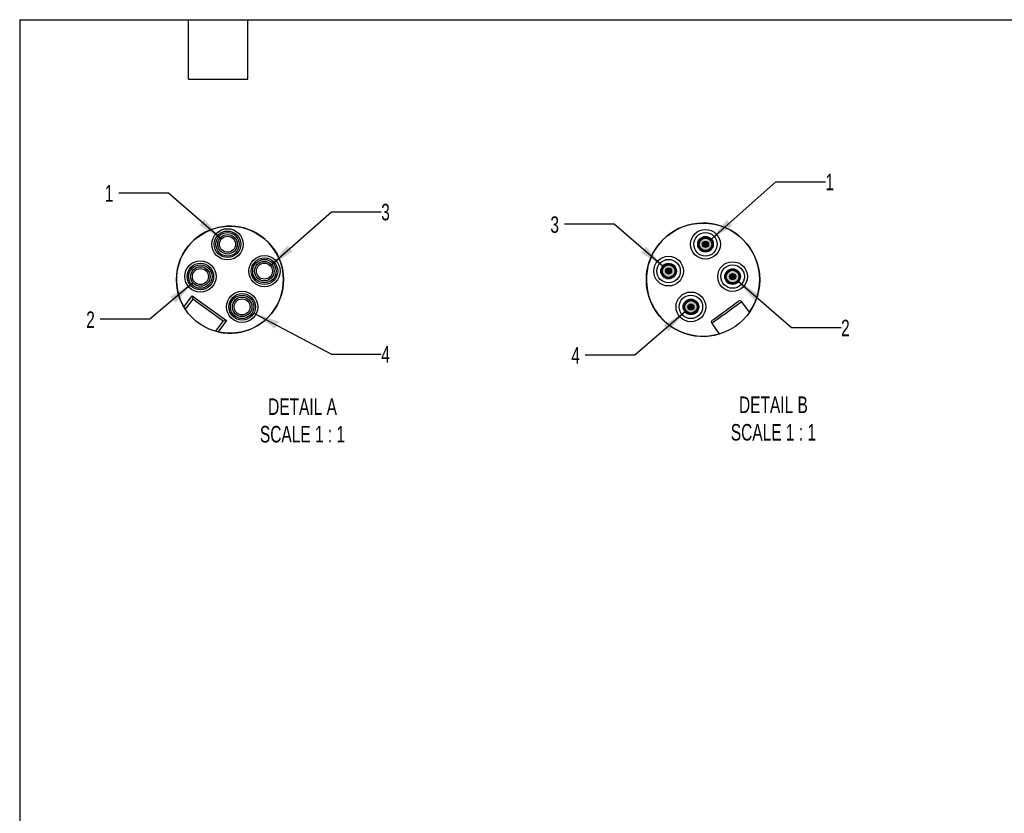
# Model space of a CAD drawing. Header units: millimetres. Extents: x 13 to 546, y 13 to 419.
# Tile 3 of 7: x 13 to 265, y 216 to 419. Entities that reach past the tile are written whole.
import ezdxf

# ---------------------------------------------------------------- set-up
doc = ezdxf.new("R2010")
doc.units = ezdxf.units.MM
doc.header["$LTSCALE"] = 2
doc.linetypes.add('SLD-Solid', pattern=[0])
doc.layers.add('DIMENSIONS', color=140, linetype='SLD-Solid', lineweight=25)
doc.layers.add('TEXT', color=140, linetype='SLD-Solid', lineweight=25)
doc.layers.add('HATCH', color=6, linetype='SLD-Solid')
doc.layers.add('SLD-DEFPOINTS', color=7, linetype='Continuous')
doc.styles.add('SLDTEXTSTYLE0', font='TXT', dxfattribs={"width": 0.7})
doc.dimstyles.new('SLDDIMSTYLE5', dxfattribs={"dimtxt": 4.316016, "dimasz": 6.604, "dimexe": 0, "dimexo": 0.0625, "dimgap": 1.079004, "dimtad": 0, "dimtih": 1, "dimtoh": 1, "dimdec": 1, "dimlfac": 0.5, "dimrnd": 1e-09, "dimzin": 12, "dimdsep": 46, "dimtxsty": 'SLDTEXTSTYLE0', "dimsah": 1, "dimcen": 0, "dimadec": 0, "dimazin": 3, "dimtfac": 1, "dimtdec": 1, "dimtofl": 0, "dimtmove": 0, "dimatfit": 3, "dimfxl": 0, "dimfrac": 2, "dimtolj": 1, "dimtzin": 12, "dimarcsym": 0})

# ---------------------------------------------------------------- blocks, each defined once
blk = doc.blocks.new('_D_7')
at = {"layer": 'DIMENSIONS'}
for p, q in [((50.76, 374.72), (38.06, 374.72)), ((64.29, 362.96), (50.76, 374.72))]:
    blk.add_line(p, q, dxfattribs=at)
blk.add_solid([(64.29, 362.96), (59.97, 368.06), (58.64, 366.53)], dxfattribs=at)
at = {"layer": 'DIMENSIONS', "insert": (34.47, 376.74), "char_height": 4.23, "attachment_point": 1, "style": 'SLDTEXTSTYLE0'}
blk.add_mtext('1', dxfattribs=at)
blk = doc.blocks.new('_D_8')
at = {"layer": 'DIMENSIONS'}
for p, q in [((56.95, 351.65), (46.02, 342.4)), ((46.02, 342.4), (33.32, 342.4))]:
    blk.add_line(p, q, dxfattribs=at)
blk.add_solid([(56.95, 351.65), (51.26, 348.16), (52.57, 346.6)], dxfattribs=at)
at = {"layer": 'DIMENSIONS', "insert": (29.73, 344.42), "char_height": 4.23, "attachment_point": 1, "style": 'SLDTEXTSTYLE0'}
blk.add_mtext('2', dxfattribs=at)
blk = doc.blocks.new('_D_9')
at = {"layer": 'DIMENSIONS'}
for p, q in [((76.9, 356.12), (92.52, 369.93)), ((92.52, 369.93), (105.22, 369.93))]:
    blk.add_line(p, q, dxfattribs=at)
blk.add_solid([(76.9, 356.12), (82.52, 359.73), (81.17, 361.25)], dxfattribs=at)
at = {"layer": 'DIMENSIONS', "insert": (105.22, 371.96), "char_height": 4.23, "attachment_point": 1, "style": 'SLDTEXTSTYLE0'}
blk.add_mtext('3', dxfattribs=at)
blk = doc.blocks.new('_D_10')
at = {"layer": 'DIMENSIONS'}
for p, q in [((72.63, 343.99), (92.52, 333.5)), ((92.52, 333.5), (105.22, 333.5))]:
    blk.add_line(p, q, dxfattribs=at)
blk.add_solid([(72.63, 343.99), (78, 340.01), (78.94, 341.8)], dxfattribs=at)
at = {"layer": 'DIMENSIONS', "insert": (105.22, 335.52), "char_height": 4.23, "attachment_point": 1, "style": 'SLDTEXTSTYLE0'}
blk.add_mtext('4', dxfattribs=at)
blk = doc.blocks.new('_D_11')
at = {"layer": 'DIMENSIONS'}
for p, q in [((189.42, 362.66), (206.23, 377.62)), ((206.23, 377.62), (218.93, 377.62))]:
    blk.add_line(p, q, dxfattribs=at)
blk.add_solid([(189.42, 362.66), (195.03, 366.29), (193.68, 367.81)], dxfattribs=at)
at = {"layer": 'DIMENSIONS', "insert": (218.93, 379.65), "char_height": 4.23, "attachment_point": 1, "style": 'SLDTEXTSTYLE0'}
blk.add_mtext('1', dxfattribs=at)
blk = doc.blocks.new('_D_12')
at = {"layer": 'DIMENSIONS'}
for p, q in [((196.53, 352.13), (210.21, 340.25)), ((210.21, 340.25), (222.91, 340.25))]:
    blk.add_line(p, q, dxfattribs=at)
blk.add_solid([(196.53, 352.13), (200.85, 347.04), (202.18, 348.57)], dxfattribs=at)
at = {"layer": 'DIMENSIONS', "insert": (222.91, 342.28), "char_height": 4.23, "attachment_point": 1, "style": 'SLDTEXTSTYLE0'}
blk.add_mtext('2', dxfattribs=at)
blk = doc.blocks.new('_D_13')
at = {"layer": 'DIMENSIONS'}
for p, q in [((183.09, 344.38), (170.15, 333.23)), ((170.15, 333.23), (157.45, 333.23))]:
    blk.add_line(p, q, dxfattribs=at)
blk.add_solid([(183.09, 344.38), (177.43, 340.84), (178.75, 339.3)], dxfattribs=at)
at = {"layer": 'DIMENSIONS', "insert": (153.86, 335.26), "char_height": 4.23, "attachment_point": 1, "style": 'SLDTEXTSTYLE0'}
blk.add_mtext('4', dxfattribs=at)
blk = doc.blocks.new('_D_14')
at = {"layer": 'DIMENSIONS'}
for p, q in [((164.8, 366.71), (152.1, 366.71)), ((177.38, 355.91), (164.8, 366.71))]:
    blk.add_line(p, q, dxfattribs=at)
blk.add_solid([(177.38, 355.91), (173.03, 360.98), (171.71, 359.44)], dxfattribs=at)
at = {"layer": 'DIMENSIONS', "insert": (148.51, 368.74), "char_height": 4.23, "attachment_point": 1, "style": 'SLDTEXTSTYLE0'}
blk.add_mtext('3', dxfattribs=at)

msp = doc.modelspace()

# ---------------------------------------------------------------- hatches: boundary and pattern name
at = {"layer": 'HATCH'}
h = msp.add_hatch(color=256, dxfattribs=at)
h.paths.add_polyline_path([(189.01, 361.59), (189.01, 361.63), (189, 361.67), (189, 361.71), (188.99, 361.75), (188.98, 361.8), (188.97, 361.84), (188.95, 361.88), (188.94, 361.91), (188.92, 361.95), (188.9, 361.99), (188.88, 362.03), (188.85, 362.06), (188.83, 362.09), (188.8, 362.13), (188.77, 362.16), (188.74, 362.18), (188.7, 362.21), (188.67, 362.24), (188.64, 362.26), (188.6, 362.28), (188.56, 362.3), (188.52, 362.32), (188.48, 362.33), (188.44, 362.35), (188.4, 362.36), (188.36, 362.37), (188.32, 362.37), (188.28, 362.38), (188.24, 362.38), (188.19, 362.38), (188.15, 362.38), (188.11, 362.37), (188.07, 362.37), (188.03, 362.36), (187.99, 362.35), (187.95, 362.33), (187.91, 362.32), (187.87, 362.3), (187.83, 362.28), (187.79, 362.26), (187.76, 362.24), (187.72, 362.21), (187.69, 362.18), (187.66, 362.16), (187.63, 362.13), (187.6, 362.09), (187.58, 362.06), (187.55, 362.03), (187.53, 361.99), (187.51, 361.95), (187.49, 361.91), (187.48, 361.88), (187.46, 361.84), (187.45, 361.8), (187.44, 361.75), (187.43, 361.71), (187.43, 361.67), (187.42, 361.63), (187.42, 361.59), (187.42, 361.54), (187.43, 361.5), (187.43, 361.46), (187.44, 361.42), (187.45, 361.38), (187.46, 361.34), (187.48, 361.3), (187.49, 361.26), (187.51, 361.22), (187.53, 361.18), (187.55, 361.15), (187.58, 361.11), (187.6, 361.08), (187.63, 361.05), (187.66, 361.02), (187.69, 360.99), (187.72, 360.96), (187.76, 360.94), (187.79, 360.91), (187.83, 360.89), (187.87, 360.87), (187.91, 360.86), (187.95, 360.84), (187.99, 360.83), (188.03, 360.82), (188.07, 360.81), (188.11, 360.8), (188.15, 360.8), (188.19, 360.79), (188.24, 360.79), (188.28, 360.8), (188.32, 360.8), (188.36, 360.81), (188.4, 360.82), (188.44, 360.83), (188.48, 360.84), (188.52, 360.86), (188.56, 360.87), (188.6, 360.89), (188.64, 360.91), (188.67, 360.94), (188.7, 360.96), (188.74, 360.99), (188.77, 361.02), (188.8, 361.05), (188.83, 361.08), (188.85, 361.11), (188.88, 361.15), (188.9, 361.18), (188.92, 361.22), (188.94, 361.26), (188.95, 361.3), (188.97, 361.34), (188.98, 361.38), (188.99, 361.42), (189, 361.46), (189, 361.5), (189.01, 361.54)], flags=0)
h.paths.add_polyline_path([(189.82, 361.42), (189.82, 361.5), (189.83, 361.59), (189.82, 361.67), (189.82, 361.76), (189.81, 361.84), (189.79, 361.93), (189.77, 362.01), (189.75, 362.09), (189.72, 362.17), (189.68, 362.25), (189.65, 362.33), (189.6, 362.41), (189.56, 362.48), (189.51, 362.55), (189.46, 362.62), (189.4, 362.68), (189.34, 362.74), (189.28, 362.8), (189.21, 362.86), (189.14, 362.91), (189.07, 362.95), (189, 363), (188.92, 363.04), (188.84, 363.07), (188.76, 363.1), (188.68, 363.13), (188.6, 363.15), (188.51, 363.17), (188.43, 363.19), (188.34, 363.19), (188.26, 363.2), (188.17, 363.2), (188.09, 363.19), (188, 363.19), (187.92, 363.17), (187.83, 363.15), (187.75, 363.13), (187.67, 363.1), (187.59, 363.07), (187.51, 363.04), (187.43, 363), (187.36, 362.95), (187.29, 362.91), (187.22, 362.86), (187.15, 362.8), (187.09, 362.74), (187.03, 362.68), (186.97, 362.62), (186.92, 362.55), (186.87, 362.48), (186.83, 362.41), (186.78, 362.33), (186.75, 362.25), (186.71, 362.17), (186.68, 362.09), (186.66, 362.01), (186.64, 361.93), (186.62, 361.84), (186.61, 361.76), (186.6, 361.67), (186.6, 361.59), (186.6, 361.5), (186.61, 361.42), (186.62, 361.33), (186.64, 361.25), (186.66, 361.16), (186.68, 361.08), (186.71, 361), (186.75, 360.92), (186.78, 360.84), (186.83, 360.77), (186.87, 360.7), (186.92, 360.63), (186.97, 360.56), (187.03, 360.49), (187.09, 360.43), (187.15, 360.37), (187.22, 360.32), (187.29, 360.27), (187.36, 360.22), (187.43, 360.18), (187.51, 360.14), (187.59, 360.1), (187.67, 360.07), (187.75, 360.04), (187.83, 360.02), (187.92, 360), (188, 359.99), (188.09, 359.98), (188.17, 359.98), (188.26, 359.98), (188.34, 359.98), (188.43, 359.99), (188.51, 360), (188.6, 360.02), (188.68, 360.04), (188.76, 360.07), (188.84, 360.1), (188.92, 360.14), (189, 360.18), (189.07, 360.22), (189.14, 360.27), (189.21, 360.32), (189.28, 360.37), (189.34, 360.43), (189.4, 360.49), (189.46, 360.56), (189.51, 360.63), (189.56, 360.7), (189.6, 360.77), (189.65, 360.84), (189.68, 360.92), (189.72, 361), (189.75, 361.08), (189.77, 361.16), (189.79, 361.25), (189.81, 361.33)], flags=0)
for points in [[(189, 361.5), (189.01, 361.54), (189.01, 361.59), (189.01, 361.63), (189, 361.67), (189, 361.71), (188.99, 361.75), (188.98, 361.8), (188.97, 361.84), (188.95, 361.88), (188.94, 361.91), (188.92, 361.95), (188.9, 361.99), (188.88, 362.03), (188.85, 362.06), (188.83, 362.09), (188.8, 362.13), (188.77, 362.16), (188.74, 362.18), (188.7, 362.21), (188.67, 362.24), (188.64, 362.26), (188.6, 362.28), (188.56, 362.3), (188.52, 362.32), (188.48, 362.33), (188.44, 362.35), (188.4, 362.36), (188.36, 362.37), (188.32, 362.37), (188.28, 362.38), (188.24, 362.38), (188.19, 362.38), (188.15, 362.38), (188.11, 362.37), (188.07, 362.37), (188.03, 362.36), (187.99, 362.35), (187.95, 362.33), (187.91, 362.32), (187.87, 362.3), (187.83, 362.28), (187.79, 362.26), (187.76, 362.24), (187.72, 362.21), (187.69, 362.18), (187.66, 362.16), (187.63, 362.13), (187.6, 362.09), (187.58, 362.06), (187.55, 362.03), (187.53, 361.99), (187.51, 361.95), (187.49, 361.91), (187.48, 361.88), (187.46, 361.84), (187.45, 361.8), (187.44, 361.75), (187.43, 361.71), (187.43, 361.67), (187.42, 361.63), (187.42, 361.59), (187.42, 361.54), (187.43, 361.5), (187.43, 361.46), (187.44, 361.42), (187.45, 361.38), (187.46, 361.34), (187.48, 361.3), (187.49, 361.26), (187.51, 361.22), (187.53, 361.18), (187.55, 361.15), (187.58, 361.11), (187.6, 361.08), (187.63, 361.05), (187.66, 361.02), (187.69, 360.99), (187.72, 360.96), (187.76, 360.94), (187.79, 360.91), (187.83, 360.89), (187.87, 360.87), (187.91, 360.86), (187.95, 360.84), (187.99, 360.83), (188.03, 360.82), (188.07, 360.81), (188.11, 360.8), (188.15, 360.8), (188.19, 360.79), (188.24, 360.79), (188.28, 360.8), (188.32, 360.8), (188.36, 360.81), (188.4, 360.82), (188.44, 360.83), (188.48, 360.84), (188.52, 360.86), (188.56, 360.87), (188.6, 360.89), (188.64, 360.91), (188.67, 360.94), (188.7, 360.96), (188.74, 360.99), (188.77, 361.02), (188.8, 361.05), (188.83, 361.08), (188.85, 361.11), (188.88, 361.15), (188.9, 361.18), (188.92, 361.22), (188.94, 361.26), (188.95, 361.3), (188.97, 361.34), (188.98, 361.38), (188.99, 361.42), (189, 361.46)], [(179.55, 354.64), (179.56, 354.68), (179.56, 354.72), (179.56, 354.77), (179.55, 354.81), (179.55, 354.85), (179.54, 354.89), (179.53, 354.93), (179.52, 354.97), (179.5, 355.01), (179.49, 355.05), (179.47, 355.09), (179.45, 355.13), (179.42, 355.16), (179.4, 355.2), (179.37, 355.23), (179.35, 355.26), (179.32, 355.29), (179.29, 355.32), (179.25, 355.35), (179.22, 355.37), (179.18, 355.4), (179.15, 355.42), (179.11, 355.44), (179.07, 355.46), (179.03, 355.47), (178.99, 355.48), (178.95, 355.5), (178.91, 355.5), (178.87, 355.51), (178.83, 355.52), (178.78, 355.52), (178.74, 355.52), (178.7, 355.52), (178.66, 355.51), (178.62, 355.5), (178.57, 355.5), (178.53, 355.48), (178.49, 355.47), (178.45, 355.46), (178.42, 355.44), (178.38, 355.42), (178.34, 355.4), (178.31, 355.37), (178.27, 355.35), (178.24, 355.32), (178.21, 355.29), (178.18, 355.26), (178.15, 355.23), (178.13, 355.2), (178.1, 355.16), (178.08, 355.13), (178.06, 355.09), (178.04, 355.05), (178.02, 355.01), (178.01, 354.97), (178, 354.93), (177.99, 354.89), (177.98, 354.85), (177.97, 354.81), (177.97, 354.77), (177.97, 354.72), (177.97, 354.68), (177.97, 354.64), (177.98, 354.6), (177.99, 354.56), (178, 354.52), (178.01, 354.48), (178.02, 354.44), (178.04, 354.4), (178.06, 354.36), (178.08, 354.32), (178.1, 354.29), (178.13, 354.25), (178.15, 354.22), (178.18, 354.19), (178.21, 354.16), (178.24, 354.13), (178.27, 354.1), (178.31, 354.08), (178.34, 354.05), (178.38, 354.03), (178.42, 354.01), (178.45, 353.99), (178.49, 353.98), (178.53, 353.97), (178.57, 353.95), (178.62, 353.95), (178.66, 353.94), (178.7, 353.93), (178.74, 353.93), (178.78, 353.93), (178.83, 353.93), (178.87, 353.94), (178.91, 353.95), (178.95, 353.95), (178.99, 353.97), (179.03, 353.98), (179.07, 353.99), (179.11, 354.01), (179.15, 354.03), (179.18, 354.05), (179.22, 354.08), (179.25, 354.1), (179.29, 354.13), (179.32, 354.16), (179.35, 354.19), (179.37, 354.22), (179.4, 354.25), (179.42, 354.29), (179.45, 354.32), (179.47, 354.36), (179.49, 354.4), (179.5, 354.44), (179.52, 354.48), (179.53, 354.52), (179.54, 354.56), (179.55, 354.6)], [(195.94, 353.24), (195.94, 353.28), (195.94, 353.33), (195.94, 353.37), (195.94, 353.41), (195.93, 353.45), (195.93, 353.49), (195.92, 353.54), (195.9, 353.58), (195.89, 353.62), (195.87, 353.65), (195.86, 353.69), (195.83, 353.73), (195.81, 353.77), (195.79, 353.8), (195.76, 353.83), (195.73, 353.86), (195.7, 353.89), (195.67, 353.92), (195.64, 353.95), (195.61, 353.98), (195.57, 354), (195.54, 354.02), (195.5, 354.04), (195.46, 354.06), (195.42, 354.07), (195.38, 354.09), (195.34, 354.1), (195.3, 354.11), (195.26, 354.11), (195.21, 354.12), (195.17, 354.12), (195.13, 354.12), (195.09, 354.12), (195.05, 354.11), (195, 354.11), (194.96, 354.1), (194.92, 354.09), (194.88, 354.07), (194.84, 354.06), (194.8, 354.04), (194.77, 354.02), (194.73, 354), (194.7, 353.98), (194.66, 353.95), (194.63, 353.92), (194.6, 353.89), (194.57, 353.86), (194.54, 353.83), (194.51, 353.8), (194.49, 353.77), (194.47, 353.73), (194.45, 353.69), (194.43, 353.65), (194.41, 353.62), (194.4, 353.58), (194.39, 353.54), (194.38, 353.49), (194.37, 353.45), (194.36, 353.41), (194.36, 353.37), (194.36, 353.33), (194.36, 353.28), (194.36, 353.24), (194.37, 353.2), (194.38, 353.16), (194.39, 353.12), (194.4, 353.08), (194.41, 353.04), (194.43, 353), (194.45, 352.96), (194.47, 352.92), (194.49, 352.89), (194.51, 352.85), (194.54, 352.82), (194.57, 352.79), (194.6, 352.76), (194.63, 352.73), (194.66, 352.7), (194.7, 352.68), (194.73, 352.65), (194.77, 352.63), (194.8, 352.61), (194.84, 352.6), (194.88, 352.58), (194.92, 352.57), (194.96, 352.56), (195, 352.55), (195.05, 352.54), (195.09, 352.54), (195.13, 352.53), (195.17, 352.53), (195.21, 352.54), (195.26, 352.54), (195.3, 352.55), (195.34, 352.56), (195.38, 352.57), (195.42, 352.58), (195.46, 352.6), (195.5, 352.61), (195.54, 352.63), (195.57, 352.65), (195.61, 352.68), (195.64, 352.7), (195.67, 352.73), (195.7, 352.76), (195.73, 352.79), (195.76, 352.82), (195.79, 352.85), (195.81, 352.89), (195.83, 352.92), (195.86, 352.96), (195.87, 353), (195.89, 353.04), (195.9, 353.08), (195.92, 353.12), (195.93, 353.16), (195.93, 353.2)], [(185.26, 345.49), (185.26, 345.53), (185.26, 345.57), (185.26, 345.61), (185.26, 345.66), (185.25, 345.7), (185.25, 345.74), (185.24, 345.78), (185.22, 345.82), (185.21, 345.86), (185.19, 345.9), (185.17, 345.94), (185.15, 345.97), (185.13, 346.01), (185.11, 346.04), (185.08, 346.08), (185.05, 346.11), (185.02, 346.14), (184.99, 346.17), (184.96, 346.2), (184.93, 346.22), (184.89, 346.24), (184.85, 346.27), (184.82, 346.28), (184.78, 346.3), (184.74, 346.32), (184.7, 346.33), (184.66, 346.34), (184.62, 346.35), (184.58, 346.36), (184.53, 346.36), (184.49, 346.36), (184.45, 346.36), (184.41, 346.36), (184.36, 346.36), (184.32, 346.35), (184.28, 346.34), (184.24, 346.33), (184.2, 346.32), (184.16, 346.3), (184.12, 346.28), (184.09, 346.27), (184.05, 346.24), (184.01, 346.22), (183.98, 346.2), (183.95, 346.17), (183.92, 346.14), (183.89, 346.11), (183.86, 346.08), (183.83, 346.04), (183.81, 346.01), (183.79, 345.97), (183.77, 345.94), (183.75, 345.9), (183.73, 345.86), (183.72, 345.82), (183.7, 345.78), (183.69, 345.74), (183.69, 345.7), (183.68, 345.66), (183.68, 345.61), (183.68, 345.57), (183.68, 345.53), (183.68, 345.49), (183.69, 345.45), (183.69, 345.4), (183.7, 345.36), (183.72, 345.32), (183.73, 345.28), (183.75, 345.24), (183.77, 345.21), (183.79, 345.17), (183.81, 345.13), (183.83, 345.1), (183.86, 345.06), (183.89, 345.03), (183.92, 345), (183.95, 344.97), (183.98, 344.95), (184.01, 344.92), (184.05, 344.9), (184.09, 344.88), (184.12, 344.86), (184.16, 344.84), (184.2, 344.83), (184.24, 344.81), (184.28, 344.8), (184.32, 344.79), (184.36, 344.79), (184.41, 344.78), (184.45, 344.78), (184.49, 344.78), (184.53, 344.78), (184.58, 344.79), (184.62, 344.79), (184.66, 344.8), (184.7, 344.81), (184.74, 344.83), (184.78, 344.84), (184.82, 344.86), (184.85, 344.88), (184.89, 344.9), (184.93, 344.92), (184.96, 344.95), (184.99, 344.97), (185.02, 345), (185.05, 345.03), (185.08, 345.06), (185.11, 345.1), (185.13, 345.13), (185.15, 345.17), (185.17, 345.21), (185.19, 345.24), (185.21, 345.28), (185.22, 345.32), (185.24, 345.36), (185.25, 345.4), (185.25, 345.45)]]:
    msp.add_hatch(color=256, dxfattribs=at).paths.add_polyline_path(points, flags=0)
h = msp.add_hatch(color=256, dxfattribs=at)
h.paths.add_polyline_path([(179.56, 354.72), (179.56, 354.77), (179.55, 354.81), (179.55, 354.85), (179.54, 354.89), (179.53, 354.93), (179.52, 354.97), (179.5, 355.01), (179.49, 355.05), (179.47, 355.09), (179.45, 355.13), (179.42, 355.16), (179.4, 355.2), (179.37, 355.23), (179.35, 355.26), (179.32, 355.29), (179.29, 355.32), (179.25, 355.35), (179.22, 355.37), (179.18, 355.4), (179.15, 355.42), (179.11, 355.44), (179.07, 355.46), (179.03, 355.47), (178.99, 355.48), (178.95, 355.5), (178.91, 355.5), (178.87, 355.51), (178.83, 355.52), (178.78, 355.52), (178.74, 355.52), (178.7, 355.52), (178.66, 355.51), (178.62, 355.5), (178.57, 355.5), (178.53, 355.48), (178.49, 355.47), (178.45, 355.46), (178.42, 355.44), (178.38, 355.42), (178.34, 355.4), (178.31, 355.37), (178.27, 355.35), (178.24, 355.32), (178.21, 355.29), (178.18, 355.26), (178.15, 355.23), (178.13, 355.2), (178.1, 355.16), (178.08, 355.13), (178.06, 355.09), (178.04, 355.05), (178.02, 355.01), (178.01, 354.97), (178, 354.93), (177.99, 354.89), (177.98, 354.85), (177.97, 354.81), (177.97, 354.77), (177.97, 354.72), (177.97, 354.68), (177.97, 354.64), (177.98, 354.6), (177.99, 354.56), (178, 354.52), (178.01, 354.48), (178.02, 354.44), (178.04, 354.4), (178.06, 354.36), (178.08, 354.32), (178.1, 354.29), (178.13, 354.25), (178.15, 354.22), (178.18, 354.19), (178.21, 354.16), (178.24, 354.13), (178.27, 354.1), (178.31, 354.08), (178.34, 354.05), (178.38, 354.03), (178.42, 354.01), (178.45, 353.99), (178.49, 353.98), (178.53, 353.97), (178.57, 353.95), (178.62, 353.95), (178.66, 353.94), (178.7, 353.93), (178.74, 353.93), (178.78, 353.93), (178.83, 353.93), (178.87, 353.94), (178.91, 353.95), (178.95, 353.95), (178.99, 353.97), (179.03, 353.98), (179.07, 353.99), (179.11, 354.01), (179.15, 354.03), (179.18, 354.05), (179.22, 354.08), (179.25, 354.1), (179.29, 354.13), (179.32, 354.16), (179.35, 354.19), (179.37, 354.22), (179.4, 354.25), (179.42, 354.29), (179.45, 354.32), (179.47, 354.36), (179.49, 354.4), (179.5, 354.44), (179.52, 354.48), (179.53, 354.52), (179.54, 354.56), (179.55, 354.6), (179.55, 354.64), (179.56, 354.68)], flags=0)
h.paths.add_polyline_path([(180.37, 354.55), (180.37, 354.64), (180.38, 354.72), (180.37, 354.81), (180.37, 354.9), (180.36, 354.98), (180.34, 355.07), (180.32, 355.15), (180.29, 355.23), (180.26, 355.31), (180.23, 355.39), (180.19, 355.47), (180.15, 355.54), (180.11, 355.62), (180.06, 355.69), (180, 355.75), (179.95, 355.82), (179.89, 355.88), (179.82, 355.94), (179.76, 355.99), (179.69, 356.04), (179.62, 356.09), (179.54, 356.14), (179.47, 356.17), (179.39, 356.21), (179.31, 356.24), (179.23, 356.27), (179.15, 356.29), (179.06, 356.31), (178.98, 356.32), (178.89, 356.33), (178.81, 356.34), (178.72, 356.34), (178.63, 356.33), (178.55, 356.32), (178.46, 356.31), (178.38, 356.29), (178.3, 356.27), (178.22, 356.24), (178.14, 356.21), (178.06, 356.17), (177.98, 356.14), (177.91, 356.09), (177.84, 356.04), (177.77, 355.99), (177.7, 355.94), (177.64, 355.88), (177.58, 355.82), (177.52, 355.75), (177.47, 355.69), (177.42, 355.62), (177.37, 355.54), (177.33, 355.47), (177.29, 355.39), (177.26, 355.31), (177.23, 355.23), (177.21, 355.15), (177.19, 355.07), (177.17, 354.98), (177.16, 354.9), (177.15, 354.81), (177.15, 354.72), (177.15, 354.64), (177.16, 354.55), (177.17, 354.47), (177.19, 354.38), (177.21, 354.3), (177.23, 354.22), (177.26, 354.14), (177.29, 354.06), (177.33, 353.98), (177.37, 353.91), (177.42, 353.83), (177.47, 353.76), (177.52, 353.7), (177.58, 353.63), (177.64, 353.57), (177.7, 353.51), (177.77, 353.46), (177.84, 353.41), (177.91, 353.36), (177.98, 353.31), (178.06, 353.27), (178.14, 353.24), (178.22, 353.21), (178.3, 353.18), (178.38, 353.16), (178.46, 353.14), (178.55, 353.13), (178.63, 353.12), (178.72, 353.11), (178.81, 353.11), (178.89, 353.12), (178.98, 353.13), (179.06, 353.14), (179.15, 353.16), (179.23, 353.18), (179.31, 353.21), (179.39, 353.24), (179.47, 353.27), (179.54, 353.31), (179.62, 353.36), (179.69, 353.41), (179.76, 353.46), (179.82, 353.51), (179.89, 353.57), (179.95, 353.63), (180, 353.7), (180.06, 353.76), (180.11, 353.83), (180.15, 353.91), (180.19, 353.98), (180.23, 354.06), (180.26, 354.14), (180.29, 354.22), (180.32, 354.3), (180.34, 354.38), (180.36, 354.47)], flags=0)
h = msp.add_hatch(color=256, dxfattribs=at)
h.paths.add_polyline_path([(195.94, 353.33), (195.94, 353.37), (195.94, 353.41), (195.93, 353.45), (195.93, 353.49), (195.92, 353.54), (195.9, 353.58), (195.89, 353.62), (195.87, 353.65), (195.86, 353.69), (195.83, 353.73), (195.81, 353.77), (195.79, 353.8), (195.76, 353.83), (195.73, 353.86), (195.7, 353.89), (195.67, 353.92), (195.64, 353.95), (195.61, 353.98), (195.57, 354), (195.54, 354.02), (195.5, 354.04), (195.46, 354.06), (195.42, 354.07), (195.38, 354.09), (195.34, 354.1), (195.3, 354.11), (195.26, 354.11), (195.21, 354.12), (195.17, 354.12), (195.13, 354.12), (195.09, 354.12), (195.05, 354.11), (195, 354.11), (194.96, 354.1), (194.92, 354.09), (194.88, 354.07), (194.84, 354.06), (194.8, 354.04), (194.77, 354.02), (194.73, 354), (194.7, 353.98), (194.66, 353.95), (194.63, 353.92), (194.6, 353.89), (194.57, 353.86), (194.54, 353.83), (194.51, 353.8), (194.49, 353.77), (194.47, 353.73), (194.45, 353.69), (194.43, 353.65), (194.41, 353.62), (194.4, 353.58), (194.39, 353.54), (194.38, 353.49), (194.37, 353.45), (194.36, 353.41), (194.36, 353.37), (194.36, 353.33), (194.36, 353.28), (194.36, 353.24), (194.37, 353.2), (194.38, 353.16), (194.39, 353.12), (194.4, 353.08), (194.41, 353.04), (194.43, 353), (194.45, 352.96), (194.47, 352.92), (194.49, 352.89), (194.51, 352.85), (194.54, 352.82), (194.57, 352.79), (194.6, 352.76), (194.63, 352.73), (194.66, 352.7), (194.7, 352.68), (194.73, 352.65), (194.77, 352.63), (194.8, 352.61), (194.84, 352.6), (194.88, 352.58), (194.92, 352.57), (194.96, 352.56), (195, 352.55), (195.05, 352.54), (195.09, 352.54), (195.13, 352.53), (195.17, 352.53), (195.21, 352.54), (195.26, 352.54), (195.3, 352.55), (195.34, 352.56), (195.38, 352.57), (195.42, 352.58), (195.46, 352.6), (195.5, 352.61), (195.54, 352.63), (195.57, 352.65), (195.61, 352.68), (195.64, 352.7), (195.67, 352.73), (195.7, 352.76), (195.73, 352.79), (195.76, 352.82), (195.79, 352.85), (195.81, 352.89), (195.83, 352.92), (195.86, 352.96), (195.87, 353), (195.89, 353.04), (195.9, 353.08), (195.92, 353.12), (195.93, 353.16), (195.93, 353.2), (195.94, 353.24), (195.94, 353.28)], flags=0)
h.paths.add_polyline_path([(196.75, 353.16), (196.76, 353.24), (196.76, 353.33), (196.76, 353.41), (196.75, 353.5), (196.74, 353.58), (196.73, 353.67), (196.71, 353.75), (196.68, 353.83), (196.65, 353.91), (196.62, 353.99), (196.58, 354.07), (196.54, 354.15), (196.5, 354.22), (196.45, 354.29), (196.39, 354.36), (196.34, 354.42), (196.28, 354.48), (196.21, 354.54), (196.15, 354.59), (196.08, 354.65), (196.01, 354.69), (195.93, 354.74), (195.86, 354.78), (195.78, 354.81), (195.7, 354.84), (195.62, 354.87), (195.53, 354.89), (195.45, 354.91), (195.37, 354.92), (195.28, 354.93), (195.19, 354.94), (195.11, 354.94), (195.02, 354.93), (194.94, 354.92), (194.85, 354.91), (194.77, 354.89), (194.69, 354.87), (194.6, 354.84), (194.52, 354.81), (194.45, 354.78), (194.37, 354.74), (194.3, 354.69), (194.22, 354.65), (194.16, 354.59), (194.09, 354.54), (194.03, 354.48), (193.97, 354.42), (193.91, 354.36), (193.86, 354.29), (193.81, 354.22), (193.76, 354.15), (193.72, 354.07), (193.68, 353.99), (193.65, 353.91), (193.62, 353.83), (193.6, 353.75), (193.58, 353.67), (193.56, 353.58), (193.55, 353.5), (193.54, 353.41), (193.54, 353.33), (193.54, 353.24), (193.55, 353.16), (193.56, 353.07), (193.58, 352.99), (193.6, 352.9), (193.62, 352.82), (193.65, 352.74), (193.68, 352.66), (193.72, 352.58), (193.76, 352.51), (193.81, 352.44), (193.86, 352.37), (193.91, 352.3), (193.97, 352.23), (194.03, 352.17), (194.09, 352.11), (194.16, 352.06), (194.22, 352.01), (194.3, 351.96), (194.37, 351.92), (194.45, 351.88), (194.52, 351.84), (194.6, 351.81), (194.69, 351.78), (194.77, 351.76), (194.85, 351.74), (194.94, 351.73), (195.02, 351.72), (195.11, 351.71), (195.19, 351.71), (195.28, 351.72), (195.37, 351.73), (195.45, 351.74), (195.53, 351.76), (195.62, 351.78), (195.7, 351.81), (195.78, 351.84), (195.86, 351.88), (195.93, 351.92), (196.01, 351.96), (196.08, 352.01), (196.15, 352.06), (196.21, 352.11), (196.28, 352.17), (196.34, 352.23), (196.39, 352.3), (196.45, 352.37), (196.5, 352.44), (196.54, 352.51), (196.58, 352.58), (196.62, 352.66), (196.65, 352.74), (196.68, 352.82), (196.71, 352.9), (196.73, 352.99), (196.74, 353.07)], flags=0)
h = msp.add_hatch(color=256, dxfattribs=at)
h.paths.add_polyline_path([(185.26, 345.57), (185.26, 345.61), (185.26, 345.66), (185.25, 345.7), (185.25, 345.74), (185.24, 345.78), (185.22, 345.82), (185.21, 345.86), (185.19, 345.9), (185.17, 345.94), (185.15, 345.97), (185.13, 346.01), (185.11, 346.04), (185.08, 346.08), (185.05, 346.11), (185.02, 346.14), (184.99, 346.17), (184.96, 346.2), (184.93, 346.22), (184.89, 346.24), (184.85, 346.27), (184.82, 346.28), (184.78, 346.3), (184.74, 346.32), (184.7, 346.33), (184.66, 346.34), (184.62, 346.35), (184.58, 346.36), (184.53, 346.36), (184.49, 346.36), (184.45, 346.36), (184.41, 346.36), (184.36, 346.36), (184.32, 346.35), (184.28, 346.34), (184.24, 346.33), (184.2, 346.32), (184.16, 346.3), (184.12, 346.28), (184.09, 346.27), (184.05, 346.24), (184.01, 346.22), (183.98, 346.2), (183.95, 346.17), (183.92, 346.14), (183.89, 346.11), (183.86, 346.08), (183.83, 346.04), (183.81, 346.01), (183.79, 345.97), (183.77, 345.94), (183.75, 345.9), (183.73, 345.86), (183.72, 345.82), (183.7, 345.78), (183.69, 345.74), (183.69, 345.7), (183.68, 345.66), (183.68, 345.61), (183.68, 345.57), (183.68, 345.53), (183.68, 345.49), (183.69, 345.45), (183.69, 345.4), (183.7, 345.36), (183.72, 345.32), (183.73, 345.28), (183.75, 345.24), (183.77, 345.21), (183.79, 345.17), (183.81, 345.13), (183.83, 345.1), (183.86, 345.06), (183.89, 345.03), (183.92, 345), (183.95, 344.97), (183.98, 344.95), (184.01, 344.92), (184.05, 344.9), (184.09, 344.88), (184.12, 344.86), (184.16, 344.84), (184.2, 344.83), (184.24, 344.81), (184.28, 344.8), (184.32, 344.79), (184.36, 344.79), (184.41, 344.78), (184.45, 344.78), (184.49, 344.78), (184.53, 344.78), (184.58, 344.79), (184.62, 344.79), (184.66, 344.8), (184.7, 344.81), (184.74, 344.83), (184.78, 344.84), (184.82, 344.86), (184.85, 344.88), (184.89, 344.9), (184.93, 344.92), (184.96, 344.95), (184.99, 344.97), (185.02, 345), (185.05, 345.03), (185.08, 345.06), (185.11, 345.1), (185.13, 345.13), (185.15, 345.17), (185.17, 345.21), (185.19, 345.24), (185.21, 345.28), (185.22, 345.32), (185.24, 345.36), (185.25, 345.4), (185.25, 345.45), (185.26, 345.49), (185.26, 345.53)], flags=0)
h.paths.add_polyline_path([(186.07, 345.4), (186.08, 345.49), (186.08, 345.57), (186.08, 345.66), (186.07, 345.74), (186.06, 345.83), (186.05, 345.91), (186.03, 346), (186, 346.08), (185.97, 346.16), (185.94, 346.24), (185.9, 346.31), (185.86, 346.39), (185.81, 346.46), (185.76, 346.53), (185.71, 346.6), (185.65, 346.66), (185.59, 346.73), (185.53, 346.78), (185.47, 346.84), (185.4, 346.89), (185.33, 346.94), (185.25, 346.98), (185.18, 347.02), (185.1, 347.06), (185.02, 347.09), (184.94, 347.11), (184.85, 347.14), (184.77, 347.16), (184.68, 347.17), (184.6, 347.18), (184.51, 347.18), (184.43, 347.18), (184.34, 347.18), (184.26, 347.17), (184.17, 347.16), (184.09, 347.14), (184, 347.11), (183.92, 347.09), (183.84, 347.06), (183.76, 347.02), (183.69, 346.98), (183.61, 346.94), (183.54, 346.89), (183.47, 346.84), (183.41, 346.78), (183.35, 346.73), (183.29, 346.66), (183.23, 346.6), (183.18, 346.53), (183.13, 346.46), (183.08, 346.39), (183.04, 346.31), (183, 346.24), (182.97, 346.16), (182.94, 346.08), (182.91, 346), (182.89, 345.91), (182.88, 345.83), (182.87, 345.74), (182.86, 345.66), (182.86, 345.57), (182.86, 345.49), (182.87, 345.4), (182.88, 345.31), (182.89, 345.23), (182.91, 345.15), (182.94, 345.06), (182.97, 344.98), (183, 344.9), (183.04, 344.83), (183.08, 344.75), (183.13, 344.68), (183.18, 344.61), (183.23, 344.54), (183.29, 344.48), (183.35, 344.42), (183.41, 344.36), (183.47, 344.3), (183.54, 344.25), (183.61, 344.2), (183.69, 344.16), (183.76, 344.12), (183.84, 344.09), (183.92, 344.05), (184, 344.03), (184.09, 344), (184.17, 343.99), (184.26, 343.97), (184.34, 343.96), (184.43, 343.96), (184.51, 343.96), (184.6, 343.96), (184.68, 343.97), (184.77, 343.99), (184.85, 344), (184.94, 344.03), (185.02, 344.05), (185.1, 344.09), (185.18, 344.12), (185.25, 344.16), (185.33, 344.2), (185.4, 344.25), (185.47, 344.3), (185.53, 344.36), (185.59, 344.42), (185.65, 344.48), (185.71, 344.54), (185.76, 344.61), (185.81, 344.68), (185.86, 344.75), (185.9, 344.83), (185.94, 344.9), (185.97, 344.98), (186, 345.06), (186.03, 345.15), (186.05, 345.23), (186.06, 345.31)], flags=0)

# ---------------------------------------------------------------- linework, layer by layer
for p, q in [((54.74, 345.51), (56.85, 348.41)), ((56.85, 348.41), (65.59, 342.07)), ((56.85, 348.41), (56.99, 347.58)), ((56.99, 347.58), (55.09, 344.96)), ((64.76, 341.94), (56.99, 347.58)), ((62.86, 339.32), (64.76, 341.94)), ((65.59, 342.07), (63.48, 339.16)), ((65.59, 342.07), (64.76, 341.94)), ((191.83, 338.66), (189.89, 341.35)), ((63.48, 339.16), (63.48, 339.16))]:
    msp.add_line(p, q)
at = {"flags": 128}
msp.add_lwpolyline([(199.44, 344.19), (197.49, 346.87), (197.41, 346.81), (197.16, 346.63), (196.77, 346.34), (196.23, 345.96), (195.59, 345.49), (194.86, 344.96), (194.09, 344.4), (193.29, 343.82), (192.51, 343.25), (191.79, 342.73), (191.14, 342.26), (190.61, 341.87), (190.21, 341.59), (189.97, 341.41), (189.89, 341.35), (189.83, 341.45), (189.79, 341.56), (189.77, 341.68), (189.78, 341.79), (189.81, 341.91), (189.86, 342.01), (189.93, 342.11), (190.02, 342.18), (190.1, 342.25), (190.35, 342.42), (190.74, 342.71), (191.27, 343.09), (191.9, 343.55), (192.6, 344.06), (193.34, 344.59), (194.07, 345.13), (194.78, 345.64), (195.4, 346.1), (195.93, 346.48), (196.33, 346.76), (196.57, 346.94), (196.65, 347)], dxfattribs=at)
for centre, radius in [((65.88, 361.59), 4), ((188.21, 361.59), 3.8), ((65.88, 361.59), 3.4), ((65.88, 361.59), 3), ((65.88, 361.59), 2.5), ((65.88, 361.59), 2.05), ((188.21, 361.59), 3), ((188.21, 361.59), 2), ((188.21, 361.59), 1.82), ((188.21, 361.59), 1.61), ((188.21, 361.59), 0.793), ((75.33, 354.72), 4), ((75.33, 354.72), 3.4), ((178.76, 354.72), 3.8), ((58.94, 353.33), 4), ((58.94, 353.33), 3.4), ((58.94, 353.33), 3), ((58.94, 353.33), 2.5), ((58.94, 353.33), 2.05), ((75.33, 354.72), 3), ((75.33, 354.72), 2.5), ((75.33, 354.72), 2.05), ((178.76, 354.72), 3), ((178.76, 354.72), 2), ((178.76, 354.72), 1.82), ((178.76, 354.72), 1.61), ((178.76, 354.72), 0.793), ((195.15, 353.33), 3.8), ((195.15, 353.33), 3), ((195.15, 353.33), 2), ((195.15, 353.33), 1.82), ((195.15, 353.33), 1.61), ((195.15, 353.33), 0.793), ((69.62, 345.57), 4), ((69.62, 345.57), 3.4), ((69.62, 345.57), 3), ((69.62, 345.57), 2.5), ((184.47, 345.57), 3.8), ((184.47, 345.57), 3), ((69.62, 345.57), 2.05), ((184.47, 345.57), 2), ((184.47, 345.57), 1.82), ((184.47, 345.57), 1.61), ((184.47, 345.57), 0.793)]:
    msp.add_circle(centre, radius)
for centre, radius, start, end in [((66.51, 352.52), 13.7, 257.2314, 210.8042), ((187.58, 352.52), 14.5, 324.8956, 287.0689), ((197.01, 346.52), 0.6, 35.9823, 125.9821)]:
    msp.add_arc(centre, radius, start, end)
at = {"layer": 'SLD-DEFPOINTS'}
for centre, radius in [((66.51, 352.52), 13.7), ((187.58, 352.52), 14.5)]:
    msp.add_circle(centre, radius, dxfattribs=at)
at = {"layer": 'TEXT'}
for p, q in [((12.7, 419.1), (546.1, 419.1)), ((12.7, 419.1), (12.7, 12.7)), ((55.88, 403.86), (55.88, 419.1)), ((71.12, 403.86), (71.12, 419.1)), ((55.88, 403.86), (71.12, 403.86))]:
    msp.add_line(p, q, dxfattribs=at)

# ---------------------------------------------------------------- texts
at = {"layer": 'TEXT', "char_height": 4.2333, "attachment_point": 2, "style": 'SLDTEXTSTYLE0'}
for s, insert in [('DETAIL B^JSCALE 1 : 1', (205.59, 322.63)), ('DETAIL A^JSCALE 1 : 1', (85.08, 322.14))]:
    msp.add_mtext(s, dxfattribs=dict(at, insert=insert))

# ---------------------------------------------------------------- dimensions: what is measured, and where the dimension line sits
at = {"layer": 'DIMENSIONS'}
for p1, p2, text, picture, middle in [((187.01, 360.52), (189.42, 362.66), '1', '_D_11', (220.72, 377.62)), ((67.46, 360.21), (64.29, 362.96), '1', '_D_7', (36.27, 374.72)), ((73.75, 353.33), (76.9, 356.12), '3', '_D_9', (107.01, 369.93)), ((180.14, 353.54), (177.38, 355.91), '3', '_D_14', (150.3, 366.71)), ((60.92, 355.01), (56.95, 351.65), '2', '_D_8', (31.53, 342.4)), ((193.78, 354.52), (196.53, 352.13), '2', '_D_12', (224.71, 340.25)), ((66.61, 347.16), (72.63, 343.99), '4', '_D_10', (107.01, 333.5)), ((185.85, 346.76), (183.09, 344.38), '4', '_D_13', (155.65, 333.23))]:
    dim = msp.add_diameter_dim_2p(p1=p1, p2=p2, text=text, dimstyle='SLDDIMSTYLE5', override={"dimpost": '<>'}, dxfattribs=at)
    dim.commit()
    dim.dimension.update_dxf_attribs({"geometry": picture, "text_midpoint": middle, "dimtype": 163})

doc.saveas('drawing.dxf')
